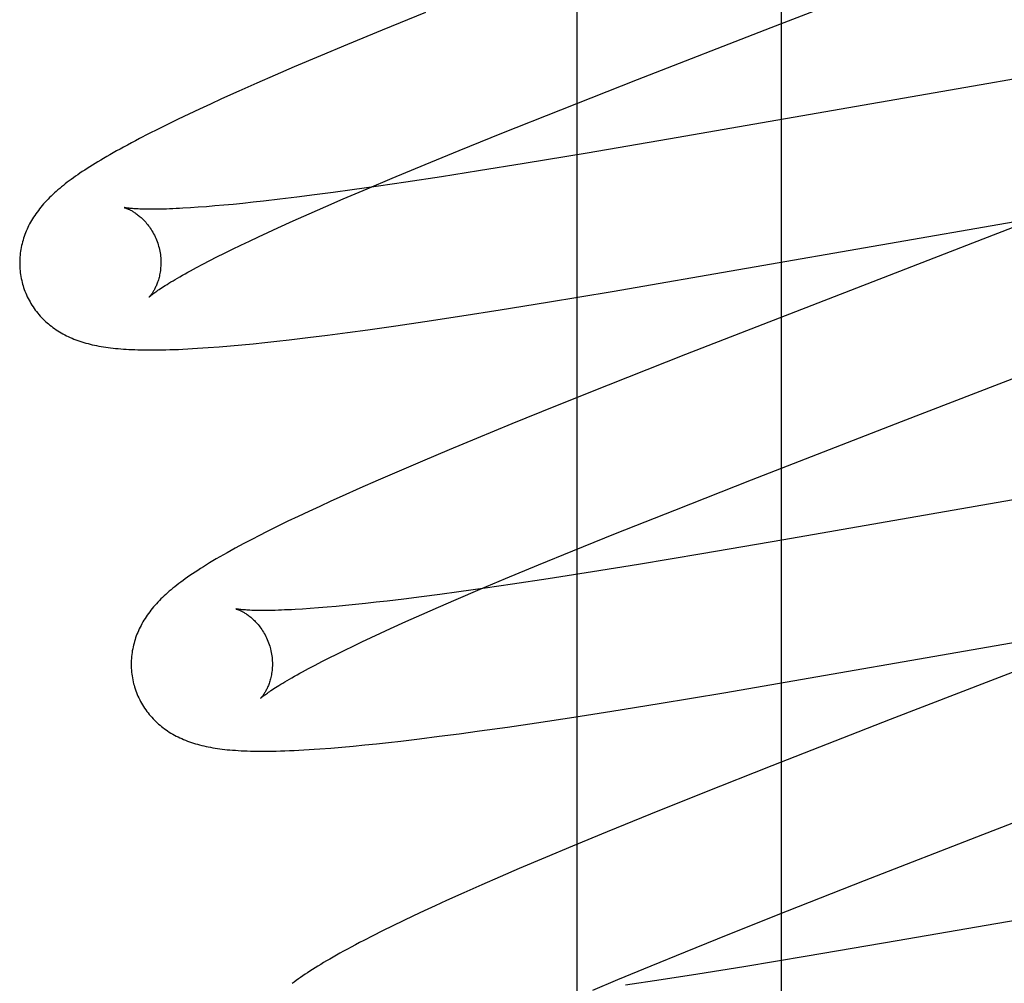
# Model space of a CAD drawing. Header units: inches. Extents: x 0 to 243, y 0 to 157.
# Tile 44 of 84: x 74.745 to 74.884, y 83.032 to 83.168. Entities that reach past the tile are written whole.
import ezdxf

# ---------------------------------------------------------------- set-up
doc = ezdxf.new("R2010")
doc.units = ezdxf.units.IN
doc.header["$LTSCALE"] = 13.348617
doc.header["$MEASUREMENT"] = 0
doc.linetypes.add('HIDDEN', pattern=[0.2, 0.1, -0.1])
doc.layers.add('DEFAULT_2', color=8, linetype='HIDDEN')
doc.layers.add('MAIN_OR_RIGHT_DOOR_ASSEMBLY', color=7, linetype='CONTINUOUS')

msp = doc.modelspace()

# ---------------------------------------------------------------- linework, layer by layer
at = {"layer": 'DEFAULT_2', "color": 8, "linetype": 'HIDDEN'}
for p, q in [((74.85282, 79.48694), (74.85282, 84.98744)), ((74.85133, 83.16726), (74.8828, 83.17947)), ((74.80238, 83.16941), (74.79626, 83.16692)), ((74.83241, 83.15991), (74.85133, 83.16726)), ((74.79626, 83.16692), (74.79133, 83.16488)), ((74.79133, 83.16488), (74.78751, 83.16328)), ((74.78751, 83.16328), (74.78381, 83.16171)), ((74.78381, 83.16171), (74.78113, 83.16055)), ((74.78113, 83.16055), (74.77852, 83.15941)), ((74.89305, 83.16122), (74.88216, 83.15936)), ((74.77852, 83.15941), (74.77598, 83.15828)), ((74.82157, 83.15565), (74.83241, 83.15991)), ((74.88216, 83.15936), (74.83681, 83.15146)), ((74.77598, 83.15828), (74.77353, 83.15717)), ((74.77193, 83.15644), (74.77038, 83.15572)), ((74.77353, 83.15717), (74.77193, 83.15644)), ((74.76887, 83.15501), (74.76739, 83.15431)), ((74.77038, 83.15572), (74.76887, 83.15501)), ((74.81321, 83.15232), (74.82157, 83.15565)), ((74.76594, 83.1536), (74.76453, 83.1529)), ((74.76739, 83.15431), (74.76594, 83.1536)), ((74.76317, 83.15222), (74.76191, 83.15157)), ((74.76453, 83.1529), (74.76317, 83.15222)), ((74.80718, 83.14988), (74.81321, 83.15232)), ((74.83681, 83.15146), (74.82529, 83.1495)), ((74.80234, 83.1479), (74.80718, 83.14988)), ((74.82529, 83.1495), (74.81635, 83.14802)), ((74.79769, 83.14597), (74.80234, 83.1479)), ((74.81635, 83.14802), (74.80988, 83.14698)), ((74.80988, 83.14698), (74.80466, 83.14616)), ((74.79575, 83.14483), (74.79201, 83.1443)), ((74.79413, 83.14447), (74.79769, 83.14597)), ((74.79963, 83.1454), (74.79575, 83.14483)), ((74.80466, 83.14616), (74.79963, 83.1454)), ((74.7867, 83.14358), (74.78418, 83.14326)), ((74.78931, 83.14393), (74.7867, 83.14358)), ((74.79201, 83.1443), (74.78931, 83.14393)), ((74.79072, 83.14301), (74.79413, 83.14447)), ((74.77258, 83.14202), (74.77136, 83.14192)), ((74.77385, 83.14213), (74.77258, 83.14202)), ((74.77517, 83.14225), (74.77385, 83.14213)), ((74.77655, 83.14239), (74.77517, 83.14225)), ((74.77798, 83.14254), (74.77655, 83.14239)), ((74.77946, 83.1427), (74.77798, 83.14254)), ((74.78177, 83.14297), (74.77946, 83.1427)), ((74.78418, 83.14326), (74.78177, 83.14297)), ((74.78826, 83.14195), (74.79072, 83.14301)), ((74.89368, 83.14214), (74.88133, 83.13731)), ((74.7702, 83.14183), (74.7691, 83.14176)), ((74.77136, 83.14192), (74.7702, 83.14183)), ((74.78364, 83.1399), (74.7859, 83.14091)), ((74.7859, 83.14091), (74.78826, 83.14195)), ((74.78147, 83.13892), (74.78364, 83.1399)), ((74.82881, 83.12991), (74.88592, 83.13981)), ((74.77876, 83.13767), (74.78009, 83.13829)), ((74.78009, 83.13829), (74.78147, 83.13892)), ((74.77506, 83.1359), (74.77624, 83.13647)), ((74.77624, 83.13647), (74.77747, 83.13706)), ((74.77747, 83.13706), (74.77876, 83.13767)), ((74.88133, 83.13731), (74.83923, 83.12098)), ((74.77286, 83.13481), (74.77393, 83.13535)), ((74.77393, 83.13535), (74.77506, 83.1359)), ((74.76997, 83.13332), (74.77088, 83.13379)), ((74.77088, 83.13379), (74.77184, 83.13429)), ((74.77184, 83.13429), (74.77286, 83.13481)), ((74.81966, 83.12839), (74.82881, 83.12991)), ((74.81297, 83.12732), (74.81966, 83.12839)), ((74.80755, 83.12647), (74.81297, 83.12732)), ((74.7982, 83.12507), (74.80229, 83.12567)), ((74.80229, 83.12567), (74.80755, 83.12647)), ((74.7885, 83.12375), (74.79133, 83.12412)), ((74.79133, 83.12412), (74.79422, 83.12451)), ((74.79422, 83.12451), (74.7982, 83.12507)), ((74.77637, 83.12237), (74.77799, 83.12253)), ((74.77799, 83.12253), (74.77965, 83.1227)), ((74.77965, 83.1227), (74.78134, 83.12288)), ((74.78134, 83.12288), (74.78308, 83.12308)), ((74.78308, 83.12308), (74.78575, 83.1234)), ((74.78575, 83.1234), (74.7885, 83.12375)), ((74.7732, 83.1221), (74.77477, 83.12223)), ((74.77477, 83.12223), (74.77637, 83.12237)), ((74.86978, 83.1115), (74.89697, 83.12204)), ((74.83923, 83.12098), (74.82826, 83.11666)), ((74.82826, 83.11666), (74.82081, 83.11368)), ((74.82081, 83.11368), (74.81461, 83.11118)), ((74.84857, 83.10327), (74.86978, 83.1115)), ((74.81461, 83.11118), (74.80961, 83.10912)), ((74.80961, 83.10912), (74.80573, 83.10751)), ((74.80573, 83.10751), (74.80196, 83.10592)), ((74.80196, 83.10592), (74.79832, 83.10436)), ((74.79832, 83.10436), (74.79568, 83.10322)), ((74.79568, 83.10322), (74.79311, 83.10208)), ((74.8377, 83.09899), (74.84857, 83.10327)), ((74.79311, 83.10208), (74.79061, 83.10097)), ((74.8975, 83.10249), (74.85312, 83.09476)), ((74.789, 83.10024), (74.78742, 83.09951)), ((74.79061, 83.10097), (74.789, 83.10024)), ((74.78588, 83.09879), (74.78438, 83.09809)), ((74.78742, 83.09951), (74.78588, 83.09879)), ((74.82931, 83.09565), (74.8377, 83.09899)), ((74.78438, 83.09809), (74.78292, 83.09739)), ((74.78149, 83.09669), (74.78008, 83.09599)), ((74.78292, 83.09739), (74.78149, 83.09669)), ((74.78008, 83.09599), (74.77868, 83.09528)), ((74.82325, 83.0932), (74.82931, 83.09565)), ((74.85312, 83.09476), (74.84154, 83.09279)), ((74.81839, 83.09121), (74.82325, 83.0932)), ((74.84154, 83.09279), (74.83255, 83.0913)), ((74.81373, 83.08928), (74.81839, 83.09121)), ((74.83255, 83.0913), (74.82604, 83.09025)), ((74.81015, 83.08777), (74.81373, 83.08928)), ((74.81975, 83.08926), (74.81473, 83.0885)), ((74.82604, 83.09025), (74.81975, 83.08926)), ((74.80672, 83.08631), (74.81015, 83.08777)), ((74.81086, 83.08794), (74.80713, 83.08741)), ((74.81473, 83.0885), (74.81086, 83.08794)), ((74.79935, 83.08639), (74.79695, 83.08611)), ((74.80185, 83.08671), (74.79935, 83.08639)), ((74.80444, 83.08705), (74.80185, 83.08671)), ((74.80425, 83.08524), (74.80672, 83.08631)), ((74.80713, 83.08741), (74.80444, 83.08705)), ((74.78608, 83.08505), (74.78497, 83.08497)), ((74.78725, 83.08513), (74.78608, 83.08505)), ((74.78847, 83.08524), (74.78725, 83.08513)), ((74.78976, 83.08535), (74.78847, 83.08524)), ((74.79109, 83.08547), (74.78976, 83.08535)), ((74.79248, 83.08561), (74.79109, 83.08547)), ((74.79392, 83.08577), (74.79248, 83.08561)), ((74.79541, 83.08593), (74.79392, 83.08577)), ((74.79695, 83.08611), (74.79541, 83.08593)), ((74.80188, 83.0842), (74.80425, 83.08524)), ((74.7996, 83.08319), (74.80188, 83.0842)), ((74.79603, 83.08156), (74.79742, 83.0822)), ((74.79742, 83.0822), (74.7996, 83.08319)), ((74.84465, 83.07313), (74.90178, 83.08304)), ((74.7934, 83.08033), (74.79469, 83.08094)), ((74.79469, 83.08094), (74.79603, 83.08156)), ((74.79097, 83.07917), (74.79216, 83.07974)), ((74.79216, 83.07974), (74.7934, 83.08033)), ((74.89693, 83.08045), (74.86822, 83.06933)), ((74.78773, 83.07755), (74.78875, 83.07807)), ((74.78875, 83.07807), (74.78983, 83.07861)), ((74.78983, 83.07861), (74.79097, 83.07917)), ((74.78585, 83.07657), (74.78676, 83.07705)), ((74.78676, 83.07705), (74.78773, 83.07755)), ((74.83549, 83.07161), (74.84465, 83.07313)), ((74.8288, 83.07053), (74.83549, 83.07161)), ((74.8181, 83.06888), (74.82338, 83.06968)), ((74.82338, 83.06968), (74.8288, 83.07053)), ((74.81004, 83.06772), (74.81401, 83.06828)), ((74.81401, 83.06828), (74.8181, 83.06888)), ((74.86822, 83.06933), (74.85145, 83.06279)), ((74.80156, 83.06661), (74.80431, 83.06696)), ((74.80431, 83.06696), (74.80714, 83.06733)), ((74.80714, 83.06733), (74.81004, 83.06772)), ((74.78898, 83.0653), (74.79057, 83.06544)), ((74.79057, 83.06544), (74.79217, 83.06558)), ((74.79217, 83.06558), (74.7938, 83.06574)), ((74.7938, 83.06574), (74.79545, 83.06591)), ((74.79545, 83.06591), (74.79715, 83.0661)), ((74.79715, 83.0661), (74.79888, 83.06629)), ((74.79888, 83.06629), (74.80156, 83.06661)), ((74.88133, 83.05306), (74.91405, 83.06576)), ((74.85145, 83.06279), (74.84165, 83.05892)), ((74.84165, 83.05892), (74.83426, 83.05595)), ((74.83426, 83.05595), (74.82814, 83.05346)), ((74.82814, 83.05346), (74.8232, 83.05142)), ((74.86458, 83.04656), (74.88133, 83.05306)), ((74.8232, 83.05142), (74.81938, 83.04982)), ((74.81938, 83.04982), (74.81568, 83.04825)), ((74.81568, 83.04825), (74.81299, 83.04709)), ((74.92455, 83.04762), (74.86918, 83.03801)), ((74.81037, 83.04594), (74.80783, 83.04482)), ((74.81299, 83.04709), (74.81037, 83.04594)), ((74.85368, 83.04228), (74.86458, 83.04656)), ((74.80783, 83.04482), (74.80537, 83.04371)), ((74.80537, 83.04371), (74.80378, 83.04299)), ((74.80223, 83.04227), (74.80071, 83.04155)), ((74.80378, 83.04299), (74.80223, 83.04227)), ((74.84527, 83.03893), (74.85368, 83.04228)), ((74.79921, 83.04084), (74.79775, 83.04013)), ((74.80071, 83.04155), (74.79921, 83.04084)), ((74.79632, 83.03943), (74.79496, 83.03874)), ((74.79775, 83.04013), (74.79632, 83.03943)), ((74.8392, 83.03648), (74.84527, 83.03893)), ((74.79496, 83.03874), (74.79367, 83.03808)), ((74.86918, 83.03801), (74.85644, 83.03585)), ((74.83433, 83.03448), (74.8392, 83.03648)), ((74.85644, 83.03585), (74.84747, 83.03436)), ((74.82965, 83.03255), (74.83433, 83.03448)), ((74.84098, 83.03332), (74.83575, 83.0325)), ((74.84747, 83.03436), (74.84098, 83.03332)), ((74.82607, 83.03104), (74.82965, 83.03255)), ((74.83575, 83.0325), (74.83071, 83.03174))]:
    msp.add_line(p, q, dxfattribs=at)
for points in [[(74.76191, 83.15157), (74.76131, 83.15125), (74.76074, 83.15095), (74.76018, 83.15065), (74.75965, 83.15036), (74.75914, 83.15008), (74.75864, 83.14981), (74.75816, 83.14954), (74.7577, 83.14927), (74.75725, 83.14901), (74.75682, 83.14876), (74.7564, 83.14851), (74.75599, 83.14827), (74.7556, 83.14803), (74.75522, 83.14779), (74.75485, 83.14756), (74.75449, 83.14733), (74.75414, 83.14711), (74.7538, 83.14688), (74.75347, 83.14666), (74.75315, 83.14644), (74.75284, 83.14622), (74.75253, 83.14601), (74.75224, 83.14579), (74.75195, 83.14558), (74.75167, 83.14537), (74.75139, 83.14515), (74.75112, 83.14494), (74.75086, 83.14473), (74.7506, 83.14451), (74.75035, 83.1443)], [(74.75035, 83.1443), (74.7501, 83.14408), (74.74986, 83.14387), (74.74962, 83.14365), (74.74939, 83.14343), (74.74917, 83.14321), (74.74895, 83.14299), (74.74873, 83.14277), (74.74853, 83.14254), (74.74832, 83.14232), (74.74813, 83.14209), (74.74793, 83.14186), (74.74775, 83.14163), (74.74757, 83.1414), (74.74739, 83.14116), (74.74722, 83.14093), (74.74706, 83.14069), (74.7469, 83.14045), (74.74675, 83.14021), (74.74661, 83.13996), (74.74646, 83.13971), (74.74633, 83.13947), (74.7462, 83.13922), (74.74608, 83.13897), (74.74597, 83.13872), (74.74586, 83.13847), (74.74575, 83.13822), (74.74566, 83.13796), (74.74557, 83.13771), (74.74548, 83.13745), (74.7454, 83.1372), (74.74533, 83.13694), (74.74526, 83.13667), (74.7452, 83.13641), (74.74515, 83.13614), (74.7451, 83.13588), (74.74505, 83.13561), (74.74502, 83.13534), (74.74499, 83.13506), (74.74496, 83.13479), (74.74494, 83.13451), (74.74493, 83.13424), (74.74493, 83.13396), (74.74493, 83.13368), (74.74494, 83.13341), (74.74496, 83.13313), (74.74498, 83.13285), (74.74501, 83.13257), (74.74505, 83.1323), (74.7451, 83.13202), (74.74515, 83.13175), (74.74521, 83.13147), (74.74527, 83.1312), (74.74534, 83.13097)], [(74.75976, 83.14179), (74.75975, 83.14179), (74.75974, 83.1418), (74.75975, 83.14179), (74.75976, 83.14179), (74.75979, 83.14178), (74.75982, 83.14177), (74.75986, 83.14176), (74.7599, 83.14175), (74.75995, 83.14173), (74.76001, 83.14171), (74.76007, 83.14168), (74.76014, 83.14166), (74.76021, 83.14163), (74.76029, 83.14159), (74.76037, 83.14155), (74.76046, 83.14151), (74.76055, 83.14147), (74.76064, 83.14142), (74.76074, 83.14137), (74.76084, 83.14131), (74.76094, 83.14125), (74.76105, 83.14118), (74.76116, 83.14111), (74.76127, 83.14104), (74.76139, 83.14096), (74.76151, 83.14088), (74.76163, 83.14079), (74.76175, 83.14069), (74.76187, 83.14059), (74.762, 83.14048), (74.76212, 83.14037), (74.76225, 83.14025), (74.76238, 83.14013), (74.76251, 83.13999), (74.76264, 83.13986), (74.76278, 83.13971), (74.76291, 83.13956), (74.76304, 83.1394), (74.76317, 83.13923), (74.76329, 83.13906), (74.76342, 83.13888), (74.76354, 83.1387), (74.76366, 83.1385), (74.76378, 83.1383), (74.76389, 83.1381), (74.764, 83.13789), (74.76411, 83.13767), (74.76421, 83.13745), (74.7643, 83.13723), (74.76439, 83.137), (74.76447, 83.13677), (74.76454, 83.13653), (74.7646, 83.13632)], [(74.7691, 83.14176), (74.76805, 83.1417), (74.76756, 83.14167), (74.76707, 83.14165), (74.7666, 83.14162), (74.76615, 83.14161), (74.76571, 83.14159), (74.76529, 83.14158), (74.76489, 83.14157), (74.7645, 83.14156), (74.76413, 83.14156), (74.76377, 83.14156), (74.76343, 83.14156), (74.7631, 83.14156), (74.76279, 83.14156), (74.7625, 83.14157), (74.76222, 83.14158), (74.76196, 83.14159), (74.76172, 83.1416), (74.76149, 83.14161), (74.76127, 83.14162), (74.76108, 83.14163), (74.76089, 83.14165), (74.76073, 83.14166), (74.76057, 83.14168), (74.76044, 83.14169), (74.76031, 83.14171), (74.7602, 83.14172), (74.7601, 83.14173), (74.76002, 83.14175), (74.75994, 83.14176), (74.75988, 83.14177), (74.75983, 83.14178), (74.7598, 83.14178), (74.75977, 83.14179), (74.75976, 83.14179)], [(74.7646, 83.13632), (74.76466, 83.13611), (74.76472, 83.13587), (74.76477, 83.13563), (74.76481, 83.13539), (74.76485, 83.13515), (74.76487, 83.13491), (74.7649, 83.13467), (74.76491, 83.13443), (74.76492, 83.1342), (74.76492, 83.13397), (74.76492, 83.13374), (74.76491, 83.13352), (74.76489, 83.1333), (74.76487, 83.13308), (74.76485, 83.13287), (74.76482, 83.13267), (74.76478, 83.13247), (74.76475, 83.13228), (74.76471, 83.13209), (74.76466, 83.13191), (74.76462, 83.13174), (74.76457, 83.13157), (74.76452, 83.13141), (74.76446, 83.13125), (74.76441, 83.1311), (74.76435, 83.13096), (74.7643, 83.13082), (74.76424, 83.13069), (74.76418, 83.13056), (74.76412, 83.13044), (74.76406, 83.13032), (74.76401, 83.13021), (74.76395, 83.1301), (74.76389, 83.13), (74.76383, 83.12991), (74.76378, 83.12982), (74.76373, 83.12973), (74.76367, 83.12965), (74.76362, 83.12958), (74.76357, 83.12951), (74.76353, 83.12945), (74.76348, 83.12939), (74.76344, 83.12934), (74.76341, 83.12929), (74.76337, 83.12925), (74.76334, 83.12921), (74.76332, 83.12919), (74.76329, 83.12916), (74.76328, 83.12914), (74.76327, 83.12913), (74.76326, 83.12913)], [(74.76326, 83.12913), (74.76327, 83.12914), (74.76328, 83.12915), (74.76331, 83.12917), (74.76334, 83.1292), (74.76338, 83.12923), (74.76342, 83.12927), (74.76348, 83.12932), (74.76355, 83.12938), (74.76363, 83.12944), (74.76372, 83.12951), (74.76382, 83.12959), (74.76393, 83.12967), (74.76406, 83.12977), (74.7642, 83.12987), (74.76435, 83.12997), (74.76451, 83.13009), (74.76469, 83.13021), (74.76488, 83.13034), (74.76509, 83.13048), (74.76531, 83.13062), (74.76555, 83.13077), (74.7658, 83.13093), (74.76607, 83.13109), (74.76635, 83.13127), (74.76664, 83.13144), (74.76695, 83.13163), (74.76728, 83.13182), (74.76762, 83.13201), (74.76797, 83.13222), (74.76834, 83.13242), (74.76873, 83.13264), (74.76913, 83.13286), (74.76954, 83.13308), (74.76997, 83.13332)], [(74.74534, 83.13097), (74.7454, 83.13074), (74.74549, 83.13047), (74.74558, 83.13021), (74.74567, 83.12995), (74.74578, 83.12969), (74.74589, 83.12943), (74.746, 83.12918), (74.74613, 83.12893), (74.74625, 83.12868), (74.74639, 83.12844), (74.74653, 83.1282), (74.74667, 83.12797), (74.74683, 83.12773), (74.74698, 83.12751), (74.74714, 83.12729), (74.74731, 83.12707), (74.74748, 83.12686), (74.74766, 83.12665), (74.74784, 83.12644), (74.74802, 83.12624), (74.74821, 83.12605), (74.7484, 83.12586), (74.7486, 83.12568), (74.7488, 83.1255), (74.749, 83.12532), (74.74921, 83.12515), (74.74942, 83.12499), (74.74964, 83.12482), (74.74986, 83.12466), (74.75009, 83.12451), (74.75032, 83.12436), (74.75056, 83.12421), (74.7508, 83.12407), (74.75105, 83.12393), (74.7513, 83.12379), (74.75155, 83.12366), (74.75181, 83.12354), (74.75207, 83.12342), (74.75234, 83.12331), (74.75261, 83.12319), (74.75288, 83.12309), (74.75316, 83.12299), (74.75344, 83.12289), (74.75373, 83.1228), (74.75402, 83.12271), (74.75431, 83.12262), (74.75461, 83.12254), (74.75491, 83.12246), (74.75521, 83.12239), (74.75552, 83.12232), (74.75583, 83.12226), (74.75615, 83.1222), (74.75647, 83.12214), (74.75679, 83.12209), (74.75713, 83.12204), (74.75746, 83.12199), (74.7578, 83.12195), (74.75815, 83.12191), (74.75851, 83.12187), (74.75887, 83.12183), (74.75924, 83.1218), (74.75962, 83.12177), (74.76, 83.12175), (74.7604, 83.12173), (74.76081, 83.12171), (74.76123, 83.12169), (74.76166, 83.12167), (74.7621, 83.12166), (74.76256, 83.12165), (74.76303, 83.12165), (74.76352, 83.12165), (74.76402, 83.12165), (74.76454, 83.12165), (74.76507, 83.12166), (74.76562, 83.12167), (74.7662, 83.12169), (74.76679, 83.12171), (74.76741, 83.12173), (74.76805, 83.12176), (74.76872, 83.1218), (74.76941, 83.12183), (74.77013, 83.12188), (74.77088, 83.12192), (74.77164, 83.12198), (74.7732, 83.1221)], [(74.77868, 83.09528), (74.778, 83.09493), (74.77734, 83.09459), (74.77669, 83.09424), (74.77606, 83.09391), (74.77545, 83.09358), (74.77487, 83.09326), (74.77431, 83.09295), (74.77377, 83.09264), (74.77325, 83.09235), (74.77275, 83.09206), (74.77228, 83.09178), (74.77182, 83.0915), (74.77138, 83.09123), (74.77095, 83.09097), (74.77054, 83.09071), (74.77014, 83.09045), (74.76976, 83.0902), (74.7694, 83.08996), (74.76904, 83.08972), (74.7687, 83.08948), (74.76837, 83.08925), (74.76806, 83.08902), (74.76775, 83.0888), (74.76746, 83.08858), (74.76717, 83.08836), (74.7669, 83.08814), (74.76663, 83.08792), (74.76637, 83.0877), (74.76611, 83.08749)], [(74.76611, 83.08749), (74.76586, 83.08727), (74.76562, 83.08705), (74.76539, 83.08683), (74.76516, 83.08662), (74.76493, 83.0864), (74.76471, 83.08617), (74.7645, 83.08595), (74.76429, 83.08573), (74.76409, 83.0855), (74.7639, 83.08528), (74.7637, 83.08505), (74.76352, 83.08482), (74.76334, 83.08458), (74.76317, 83.08435), (74.763, 83.08411), (74.76284, 83.08388), (74.76268, 83.08364), (74.76253, 83.08339), (74.76238, 83.08315), (74.76224, 83.0829), (74.76211, 83.08265), (74.76198, 83.08241), (74.76186, 83.08216), (74.76175, 83.08191), (74.76164, 83.08166), (74.76154, 83.08141), (74.76144, 83.08116), (74.76135, 83.0809), (74.76127, 83.08065), (74.76119, 83.08039), (74.76112, 83.08013), (74.76105, 83.07987), (74.76099, 83.07961), (74.76093, 83.07934), (74.76088, 83.07907), (74.76084, 83.07881), (74.76081, 83.07853), (74.76078, 83.07826), (74.76075, 83.07799), (74.76073, 83.07771), (74.76072, 83.07744), (74.76072, 83.07716), (74.76072, 83.07689), (74.76073, 83.07661), (74.76075, 83.07633), (74.76078, 83.07605), (74.76081, 83.07578), (74.76084, 83.0755), (74.76089, 83.07523), (74.76094, 83.07495), (74.761, 83.07468), (74.76106, 83.07441), (74.76113, 83.07418)], [(74.77556, 83.085), (74.77554, 83.085), (74.77553, 83.085), (74.77554, 83.085), (74.77555, 83.085), (74.77557, 83.08499), (74.7756, 83.08498), (74.77564, 83.08497), (74.77568, 83.08496), (74.77573, 83.08494), (74.77579, 83.08492), (74.77585, 83.0849), (74.77592, 83.08487), (74.77599, 83.08484), (74.77607, 83.08481), (74.77615, 83.08477), (74.77623, 83.08473), (74.77632, 83.08468), (74.77642, 83.08464), (74.77651, 83.08458), (74.77662, 83.08453), (74.77672, 83.08447), (74.77683, 83.0844), (74.77694, 83.08433), (74.77705, 83.08426), (74.77716, 83.08418), (74.77728, 83.08409), (74.7774, 83.084), (74.77753, 83.08391), (74.77765, 83.08381), (74.77778, 83.0837), (74.7779, 83.08359), (74.77803, 83.08347), (74.77816, 83.08335), (74.77829, 83.08321), (74.77843, 83.08308), (74.77856, 83.08293), (74.77869, 83.08278), (74.77882, 83.08262), (74.77895, 83.08245), (74.77908, 83.08228), (74.7792, 83.0821), (74.77933, 83.08191), (74.77945, 83.08172), (74.77957, 83.08152), (74.77968, 83.08131), (74.77979, 83.0811), (74.7799, 83.08089), (74.77999, 83.08067), (74.78009, 83.08044), (74.78018, 83.08021), (74.78026, 83.07998), (74.78034, 83.07974), (74.7804, 83.07953)], [(74.78497, 83.08497), (74.78392, 83.08491), (74.78341, 83.08488), (74.78293, 83.08486), (74.78245, 83.08484), (74.782, 83.08482), (74.78156, 83.0848), (74.78113, 83.08479), (74.78072, 83.08478), (74.78033, 83.08477), (74.77995, 83.08477), (74.77959, 83.08477), (74.77925, 83.08477), (74.77892, 83.08477), (74.77861, 83.08477), (74.77832, 83.08478), (74.77804, 83.08478), (74.77778, 83.08479), (74.77754, 83.0848), (74.77731, 83.08482), (74.7771, 83.08483), (74.7769, 83.08484), (74.77672, 83.08485), (74.77655, 83.08487), (74.7764, 83.08488), (74.77626, 83.0849), (74.77613, 83.08491), (74.77602, 83.08492), (74.77592, 83.08494), (74.77583, 83.08495), (74.77575, 83.08496), (74.77569, 83.08497), (74.77564, 83.08498), (74.77559, 83.08499), (74.77556, 83.085), (74.77556, 83.085)], [(74.7804, 83.07953), (74.78045, 83.07932), (74.78051, 83.07908), (74.78056, 83.07884), (74.7806, 83.0786), (74.78064, 83.07835), (74.78067, 83.07811), (74.78069, 83.07787), (74.7807, 83.07764), (74.78071, 83.0774), (74.78071, 83.07717), (74.78071, 83.07694), (74.7807, 83.07672), (74.78068, 83.0765), (74.78066, 83.07629), (74.78064, 83.07608), (74.78061, 83.07587), (74.78057, 83.07567), (74.78054, 83.07548), (74.7805, 83.0753), (74.78045, 83.07512), (74.7804, 83.07494), (74.78036, 83.07477), (74.7803, 83.07461), (74.78025, 83.07445), (74.7802, 83.0743), (74.78014, 83.07416), (74.78008, 83.07402), (74.78003, 83.07389), (74.77997, 83.07376), (74.77991, 83.07364), (74.77985, 83.07352), (74.77979, 83.07341), (74.77974, 83.0733), (74.77968, 83.0732), (74.77962, 83.07311), (74.77957, 83.07302), (74.77951, 83.07293), (74.77946, 83.07286), (74.77941, 83.07278), (74.77936, 83.07271), (74.77931, 83.07265), (74.77927, 83.07259), (74.77923, 83.07254), (74.77919, 83.0725), (74.77916, 83.07246), (74.77913, 83.07242), (74.7791, 83.07239), (74.77908, 83.07237), (74.77907, 83.07235), (74.77906, 83.07234), (74.77905, 83.07234)], [(74.77905, 83.07234), (74.77906, 83.07235), (74.77908, 83.07236), (74.7791, 83.07238), (74.77913, 83.07241), (74.77917, 83.07245), (74.77922, 83.07249), (74.77928, 83.07254), (74.77935, 83.0726), (74.77943, 83.07266), (74.77952, 83.07273), (74.77963, 83.07281), (74.77974, 83.0729), (74.77987, 83.07299), (74.78001, 83.07309), (74.78016, 83.0732), (74.78033, 83.07332), (74.78051, 83.07344), (74.78071, 83.07357), (74.78092, 83.07371), (74.78114, 83.07385), (74.78138, 83.07401), (74.78163, 83.07416), (74.7819, 83.07433), (74.78219, 83.0745), (74.78248, 83.07468), (74.7828, 83.07487), (74.78313, 83.07506), (74.78347, 83.07526), (74.78383, 83.07546), (74.7842, 83.07567), (74.78459, 83.07589), (74.78499, 83.07611), (74.78541, 83.07634), (74.78585, 83.07657)], [(74.76113, 83.07418), (74.76119, 83.07395), (74.76128, 83.07368), (74.76137, 83.07342), (74.76146, 83.07316), (74.76157, 83.0729), (74.76168, 83.07264), (74.76179, 83.07239), (74.76192, 83.07214), (74.76205, 83.07189), (74.76218, 83.07165), (74.76232, 83.07141), (74.76247, 83.07117), (74.76262, 83.07094), (74.76277, 83.07072), (74.76294, 83.07049), (74.7631, 83.07028), (74.76327, 83.07006), (74.76345, 83.06985), (74.76363, 83.06965), (74.76381, 83.06945), (74.764, 83.06926), (74.76419, 83.06907), (74.76439, 83.06888), (74.76459, 83.0687), (74.7648, 83.06853), (74.765, 83.06836), (74.76522, 83.06819), (74.76543, 83.06803), (74.76565, 83.06787), (74.76588, 83.06772), (74.76611, 83.06757), (74.76635, 83.06742), (74.7666, 83.06727), (74.76684, 83.06713), (74.76709, 83.067), (74.76735, 83.06687), (74.76761, 83.06675), (74.76787, 83.06663), (74.76814, 83.06651), (74.76841, 83.0664), (74.76868, 83.06629), (74.76896, 83.06619), (74.76924, 83.0661), (74.76952, 83.066), (74.76981, 83.06591), (74.77011, 83.06583), (74.7704, 83.06575), (74.77071, 83.06567), (74.77101, 83.0656), (74.77132, 83.06553), (74.77163, 83.06547), (74.77195, 83.06541), (74.77227, 83.06535), (74.7726, 83.06529), (74.77294, 83.06524), (74.77327, 83.0652), (74.77362, 83.06515), (74.77397, 83.06511), (74.77433, 83.06507), (74.7747, 83.06504), (74.77508, 83.06501), (74.77547, 83.06498), (74.77588, 83.06495), (74.77629, 83.06493), (74.77672, 83.06491), (74.77716, 83.06489), (74.77762, 83.06488), (74.77809, 83.06487), (74.77858, 83.06486), (74.77908, 83.06486), (74.7796, 83.06486), (74.78014, 83.06486), (74.78069, 83.06487), (74.78127, 83.06488), (74.78186, 83.0649), (74.78248, 83.06492), (74.78312, 83.06494), (74.78378, 83.06497), (74.78447, 83.065), (74.78518, 83.06504), (74.78591, 83.06508), (74.78665, 83.06513), (74.78742, 83.06519), (74.78898, 83.0653)], [(74.79367, 83.03808), (74.79305, 83.03776), (74.79246, 83.03744), (74.79188, 83.03713), (74.79133, 83.03683), (74.79079, 83.03654), (74.79028, 83.03626), (74.78978, 83.03598), (74.7893, 83.0357), (74.78884, 83.03544), (74.7884, 83.03518), (74.78797, 83.03493), (74.78756, 83.03468), (74.78716, 83.03444), (74.78678, 83.0342), (74.7864, 83.03396), (74.78604, 83.03373), (74.78569, 83.0335), (74.78535, 83.03328), (74.78502, 83.03306), (74.7847, 83.03284), (74.78439, 83.03262), (74.78409, 83.03241), (74.78379, 83.03219), (74.78351, 83.03198)]]:
    msp.add_lwpolyline(points, dxfattribs=at)
at = {"layer": 'MAIN_OR_RIGHT_DOOR_ASSEMBLY', "color": 3, "linetype": 'Continuous'}
msp.add_line((74.82382, 90.82911), (74.82382, 74.32911), dxfattribs=at)

doc.saveas('drawing.dxf')
